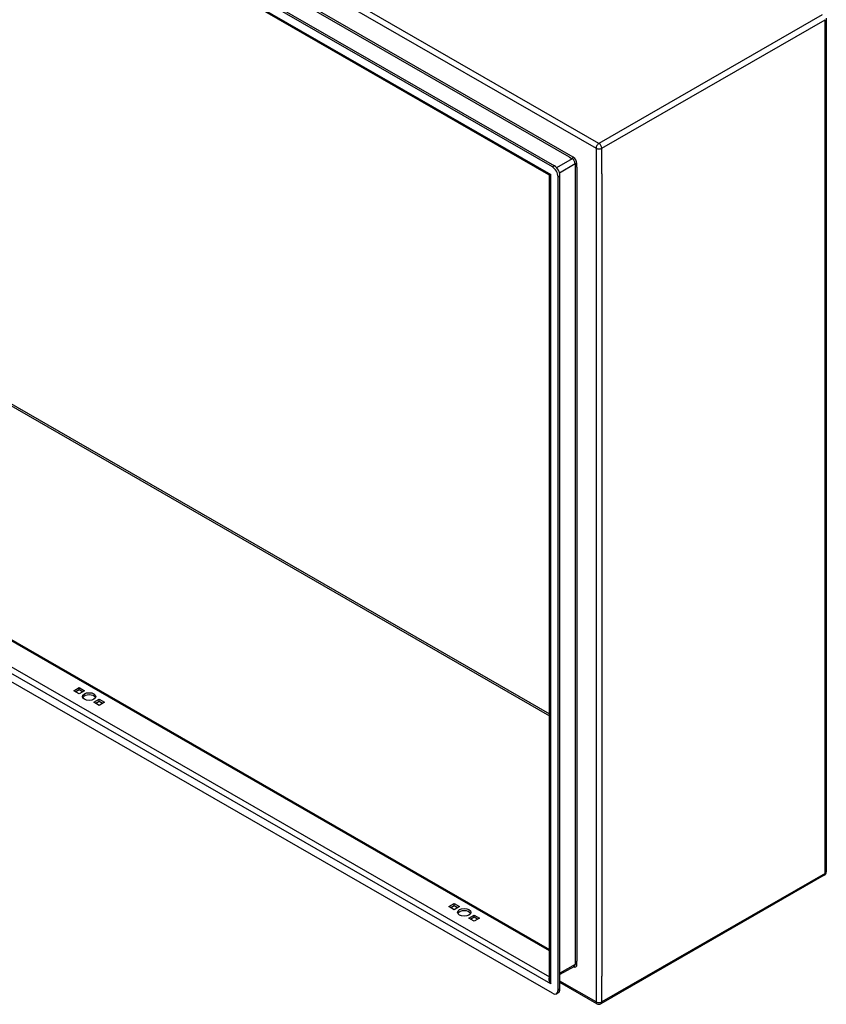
# Model space of a CAD drawing. Header units: inches. Extents: x 11 to 247, y 21 to 122.
# Tile 63 of 64: x 227 to 247, y 76 to 100. Entities that reach past the tile are written whole.
import ezdxf

# ---------------------------------------------------------------- set-up
doc = ezdxf.new("R2010")
doc.units = ezdxf.units.IN
doc.header["$MEASUREMENT"] = 0
doc.layers.add('Visible Edges(ANSI)', color=7, linetype='Continuous', lineweight=25)
doc.layers.add('Visible Tangent Edges(ANSI)', color=7, linetype='Continuous', lineweight=25)

msp = doc.modelspace()

# ---------------------------------------------------------------- linework, layer by layer
at = {"layer": 'Visible Edges(ANSI)'}
for p, q in [((240.22, 96.289), (207.281, 115.257)), ((207.329, 115.285), (240.268, 96.317)), ((240.134, 96.096), (207.408, 114.942)), ((246.985, 99.969), (246.985, 78.874)), ((240.149, 76.218), (240.149, 96.069)), ((240.359, 75.951), (240.359, 96.048)), ((240.407, 75.978), (240.407, 96.076)), ((208.063, 95.432), (240.149, 76.954)), ((240.22, 75.87), (207.281, 94.838)), ((228.399, 83.347), (228.531, 83.423)), ((228.531, 83.271), (228.399, 83.347)), ((228.531, 83.367), (228.447, 83.319)), ((228.531, 83.423), (228.663, 83.347)), ((228.531, 83.367), (228.531, 83.423)), ((228.615, 83.319), (228.531, 83.367)), ((228.663, 83.347), (228.531, 83.271)), ((228.894, 83.062), (229.026, 83.138)), ((229.026, 82.986), (228.894, 83.062)), ((229.026, 83.082), (228.942, 83.034)), ((229.026, 83.138), (229.158, 83.062)), ((229.026, 83.082), (229.026, 83.138)), ((229.11, 83.034), (229.026, 83.082)), ((229.158, 83.062), (229.026, 82.986)), ((246.935, 78.789), (241.418, 75.612)), ((237.662, 78.012), (237.795, 78.088)), ((237.795, 77.936), (237.662, 78.012)), ((237.795, 78.033), (237.711, 77.984)), ((237.795, 78.088), (237.927, 78.012)), ((237.795, 78.033), (237.795, 78.088)), ((237.879, 77.984), (237.795, 78.033)), ((237.927, 78.012), (237.795, 77.936)), ((238.157, 77.727), (238.29, 77.803)), ((238.29, 77.651), (238.157, 77.727)), ((238.29, 77.748), (238.206, 77.699)), ((238.29, 77.803), (238.422, 77.727)), ((238.29, 77.748), (238.29, 77.803)), ((238.374, 77.699), (238.29, 77.748)), ((238.422, 77.727), (238.29, 77.651)), ((240.762, 76.536), (240.407, 76.332)), ((241.319, 75.612), (240.407, 76.137)), ((240.318, 75.86), (240.366, 75.888))]:
    msp.add_line(p, q, dxfattribs=at)
at = {"layer": 'Visible Edges(ANSI)', "flags": 128}
msp.add_lwpolyline([(240.149, 96.069), (240.149, 96.077), (240.145, 96.085), (240.14, 96.092), (240.134, 96.096)], dxfattribs=at)
at = {"layer": 'Visible Edges(ANSI)'}
for centre, start, end in [((246.886, 78.874), 299.936, 0), ((241.369, 75.697), 240.064, 299.936)]:
    msp.add_arc(centre, 0.099, start, end, dxfattribs=at)
for centre, major_axis, ratio, start_param, end_param in [((240.22, 96.128), (0.098, -0.171), 0.578093, 0.787332, 2.358128), ((240.268, 96.156), (-0.098, 0.171), 0.578093, 3.928925, 5.499721), ((228.778, 83.149), (0.165, 0), 0.575862, 0.296885, 2.844708), ((238.042, 77.814), (0.165, 0), 0.575862, 0.296885, 2.844708), ((240.22, 76.031), (0.098, -0.171), 0.578093, 5.499721, 7.070517), ((240.268, 76.058), (0.098, -0.171), 0.578093, 0, 0.787332)]:
    msp.add_ellipse(centre, major_axis=major_axis, ratio=ratio, start_param=start_param, end_param=end_param, dxfattribs=at)
for centre in [(228.778, 83.204), (238.042, 77.87)]:
    msp.add_ellipse(centre, major_axis=(0.165, 0), ratio=0.575862, dxfattribs=at)
at = {"layer": 'Visible Tangent Edges(ANSI)'}
for p, q in [((241.369, 96.873), (207.568, 116.337)), ((207.498, 116.216), (241.299, 96.751)), ((240.734, 96.53), (208.062, 115.345)), ((240.641, 96.533), (208.111, 115.266)), ((207.322, 115.025), (240.178, 96.104)), ((246.886, 100.05), (241.369, 96.873)), ((241.439, 96.751), (246.956, 99.928)), ((246.956, 78.834), (246.956, 99.928)), ((213.084, 98.314), (240.149, 82.728)), ((213.106, 98.352), (240.149, 82.779)), ((241.299, 96.751), (241.299, 75.657)), ((241.439, 96.118), (241.439, 96.751)), ((240.712, 96.492), (240.325, 96.269)), ((240.395, 96.148), (240.782, 96.371)), ((240.641, 96.533), (240.712, 96.492)), ((240.782, 96.371), (240.782, 76.582)), ((240.826, 96.288), (240.826, 96.371)), ((240.178, 76.102), (240.178, 96.104)), ((240.268, 96.317), (240.22, 96.289)), ((240.826, 96.288), (240.826, 76.664)), ((241.439, 96.118), (241.439, 76.291)), ((240.359, 96.048), (240.407, 96.076)), ((240.149, 76.921), (208.04, 95.411)), ((240.178, 76.102), (207.322, 95.023)), ((207.484, 95.091), (240.149, 76.281)), ((246.956, 78.834), (241.439, 75.657)), ((240.826, 76.582), (240.826, 76.664)), ((240.782, 76.582), (240.407, 76.365)), ((241.299, 75.657), (240.407, 76.171)), ((241.439, 75.657), (241.439, 76.291)), ((240.407, 75.978), (240.359, 75.951))]:
    msp.add_line(p, q, dxfattribs=at)
for centre, major_axis, ratio, start_param, end_param in [((241.369, 96.792), (0.0494, 0.0858), 0.578093, 0.783464, 2.354261), ((241.369, 96.792), (-0.0494, 0.0858), 0.578093, 3.928925, 5.499721), ((241.369, 96.792), (-0.099, 0), 0.575862, 0.785398, 2.356194), ((240.712, 96.518), (0.0155, 0.0269), 0.578093, 3.925057, 5.495853), ((240.712, 96.411), (0.0494, -0.0858), 0.578093, 0.787332, 2.358128), ((240.734, 96.424), (-0.065, 0.113), 0.578093, 3.928925, 5.499721), ((240.804, 96.358), (0.031, 0), 0.575862, 0.785398, 2.356194), ((240.248, 96.144), (0.115, 0.047), 0.112147, 3.228242, 4.015574), ((240.248, 96.144), (-0.0986, -0.0765), 0.115347, 5.408573, 6.193971), ((246.886, 78.874), (0.0494, -0.0858), 0.578093, 0, 0.787332), ((246.886, 78.874), (0.099, 0), 0.575862, 5.497787, 6.283185), ((240.734, 76.635), (0.065, -0.113), 0.578093, 5.578073, 7.070517), ((240.712, 76.622), (0.0494, -0.0858), 0.578093, 0, 0.787332), ((240.804, 76.569), (0.031, 0), 0.575862, 0.785398, 2.356194), ((240.248, 76.143), (-0.095, 0.132), 0.494861, 0.056981, 1.51867), ((240.248, 76.143), (-0.066, 0.148), 0.494835, 0.83602, 1.621418), ((241.369, 75.697), (-0.0494, -0.0858), 0.578093, 5.495853, 6.283185), ((241.369, 75.697), (0.099, 0), 0.575862, 3.926991, 5.497787), ((241.369, 75.697), (0.0494, -0.0858), 0.578093, 0, 0.787332)]:
    msp.add_ellipse(centre, major_axis=major_axis, ratio=ratio, start_param=start_param, end_param=end_param, dxfattribs=at)

doc.saveas('drawing.dxf')
